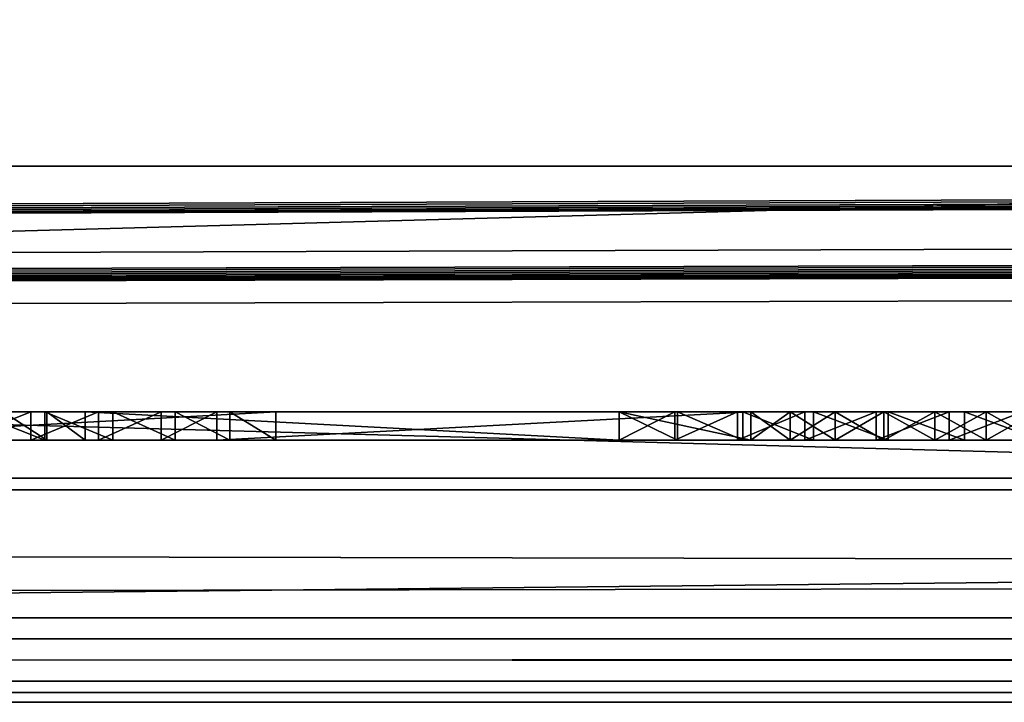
# Model space of a CAD drawing. Header units: inches. Extents: x -26.4 to 26.4, y 0 to 14.
# Tile 20 of 41: x -0.056 to 0.294, y -0.03 to 0.212. Entities that reach past the tile are written whole.
import ezdxf

# ---------------------------------------------------------------- set-up
doc = ezdxf.new("R2010")
doc.units = ezdxf.units.IN
doc.header["$LTSCALE"] = 65.185185
doc.header["$MEASUREMENT"] = 0
for name, color, linetype in [('10', 7, 'CONTINUOUS'), ('11', 7, 'CONTINUOUS'), ('118', 7, 'CONTINUOUS'), ('119', 7, 'CONTINUOUS'), ('121', 7, 'CONTINUOUS'), ('143', 7, 'CONTINUOUS'), ('147', 7, 'CONTINUOUS'), ('148', 7, 'CONTINUOUS'), ('149', 7, 'CONTINUOUS'), ('160', 7, 'CONTINUOUS'), ('161', 7, 'CONTINUOUS'), ('162', 7, 'CONTINUOUS'), ('163', 7, 'CONTINUOUS'), ('164', 7, 'CONTINUOUS'), ('17', 7, 'CONTINUOUS'), ('171', 7, 'CONTINUOUS'), ('172', 7, 'CONTINUOUS'), ('18', 7, 'CONTINUOUS'), ('19', 7, 'CONTINUOUS'), ('22', 7, 'CONTINUOUS'), ('23', 7, 'CONTINUOUS'), ('6', 7, 'CONTINUOUS'), ('7', 7, 'CONTINUOUS'), ('8', 7, 'CONTINUOUS'), ('9', 7, 'CONTINUOUS')]:
    doc.layers.add(name, color=color, linetype=linetype)

msp = doc.modelspace()

# ---------------------------------------------------------------- linework, layer by layer
at = {"layer": '10', "color": 7, "linetype": 'Continuous'}
for points in [[(-26.226, 0, -0.5), (26.226, 0, -0.5), (-26.226, -0.015, -0.5), (-26.226, 0, -0.5)], [(26.226, 0, -0.5), (-26.226, -0.03, -0.5), (-26.226, -0.015, -0.5), (26.226, 0, -0.5)], [(-26.226, -0.03, -0.5), (26.226, 0, -0.5), (26.226, -0.015, -0.5), (-26.226, -0.03, -0.5)], [(26.226, -0.03, -0.5), (-26.226, -0.03, -0.5), (26.226, -0.015, -0.5), (26.226, -0.03, -0.5)]]:
    msp.add_3dface(points, dxfattribs=at)
at = {"layer": '11', "color": 7, "linetype": 'Continuous'}
for points in [[(26.1635, 1.97, -0.03), (26.1635, 0, -0.03), (-26.1635, 0, -0.03), (26.1635, 1.97, -0.03)], [(26.1635, 1.97, -0.03), (-26.1635, 0, -0.03), (-26.1635, 1.97, -0.03), (26.1635, 1.97, -0.03)]]:
    msp.add_3dface(points, dxfattribs=at)
at = {"layer": '118', "color": 7, "linetype": 'Continuous'}
for points in [[(3.405, 0.04541, 19.00447), (3.405, -0.02655, 20.37759), (-3.405, -0.02655, 20.37759), (3.405, 0.04541, 19.00447)], [(-3.405, 0.04541, 19.00447), (3.405, 0.04541, 19.00447), (-3.405, -0.02655, 20.37759), (-3.405, 0.04541, 19.00447)]]:
    msp.add_3dface(points, dxfattribs=at)
at = {"layer": '119', "color": 7, "linetype": 'Continuous'}
for points in [[(-3.405, 0.23216, 19.01426), (3.405, 0.23216, 19.01426), (-3.405, 0.04541, 19.00447), (-3.405, 0.23216, 19.01426)], [(3.405, 0.23216, 19.01426), (3.405, 0.04541, 19.00447), (-3.405, 0.04541, 19.00447), (3.405, 0.23216, 19.01426)]]:
    msp.add_3dface(points, dxfattribs=at)
at = {"layer": '121', "color": 7, "linetype": 'Continuous'}
for points in [[(3.405, 0.16019, 20.38737), (-3.405, 0.16019, 20.38737), (3.405, -0.02655, 20.37759), (3.405, 0.16019, 20.38737)], [(3.405, -0.02655, 20.37759), (-3.405, 0.16019, 20.38737), (-3.405, -0.02655, 20.37759), (3.405, -0.02655, 20.37759)]]:
    msp.add_3dface(points, dxfattribs=at)
at = {"layer": '143', "color": 7, "linetype": 'Continuous'}
for points in [[(-0.14816, 0.063, 0.39117), (0.0351, 0.063, 0.57442), (-0.05984, 0.063, 0.57283), (-0.14816, 0.063, 0.39117)], [(-0.05184, 0.063, 0.32335), (-0.06174, 0.063, 0.39027), (-0.07711, 0.063, 0.31718), (-0.05184, 0.063, 0.32335)], [(-0.04687, 0.063, 0.63892), (-0.0724, 0.063, 0.64598), (-0.05984, 0.063, 0.57283), (-0.04687, 0.063, 0.63892)], [(-0.04626, 0.063, 0.39913), (-0.06174, 0.063, 0.39027), (-0.05184, 0.063, 0.32335), (-0.04626, 0.063, 0.39913)], [(0.0351, 0.063, 0.57442), (-0.04687, 0.063, 0.63892), (-0.05984, 0.063, 0.57283), (0.0351, 0.063, 0.57442)], [(-0.02784, 0.063, 0.33338), (-0.04626, 0.063, 0.39913), (-0.05184, 0.063, 0.32335), (-0.02784, 0.063, 0.33338)], [(-0.02277, 0.063, 0.62791), (-0.04687, 0.063, 0.63892), (0.0351, 0.063, 0.57442), (-0.02277, 0.063, 0.62791)], [(-0.03258, 0.063, 0.41058), (-0.04626, 0.063, 0.39913), (-0.02784, 0.063, 0.33338), (-0.03258, 0.063, 0.41058)], [(0.15692, 0.063, 0.60009), (-0.03258, 0.063, 0.41058), (0.01409, 0.063, 0.36391), (0.15692, 0.063, 0.60009)], [(0.01409, 0.063, 0.36391), (-0.03258, 0.063, 0.41058), (-0.00568, 0.063, 0.34701), (0.01409, 0.063, 0.36391)], [(-0.00568, 0.063, 0.34701), (-0.03258, 0.063, 0.41058), (-0.02784, 0.063, 0.33338), (-0.00568, 0.063, 0.34701)], [(-0.00072, 0.063, 0.61323), (-0.02277, 0.063, 0.62791), (0.0351, 0.063, 0.57442), (-0.00072, 0.063, 0.61323)], [(0.01873, 0.063, 0.59525), (-0.00072, 0.063, 0.61323), (0.0351, 0.063, 0.57442), (0.01873, 0.063, 0.59525)], [(0.20359, 0.063, 0.55342), (0.15692, 0.063, 0.60009), (0.01409, 0.063, 0.36391), (0.20359, 0.063, 0.55342)], [(0.17757, 0.063, 0.61762), (0.15692, 0.063, 0.60009), (0.20359, 0.063, 0.55342), (0.17757, 0.063, 0.61762)], [(0.17669, 0.063, 0.34701), (0.19885, 0.063, 0.33338), (0.15692, 0.063, 0.36391), (0.17669, 0.063, 0.34701)], [(0.15692, 0.063, 0.36391), (0.19885, 0.063, 0.33338), (0.20359, 0.063, 0.41058), (0.15692, 0.063, 0.36391)], [(0.20077, 0.063, 0.63159), (0.17757, 0.063, 0.61762), (0.20359, 0.063, 0.55342), (0.20077, 0.063, 0.63159)], [(0.19885, 0.063, 0.33338), (0.22285, 0.063, 0.32335), (0.20359, 0.063, 0.41058), (0.19885, 0.063, 0.33338)], [(0.22593, 0.063, 0.64163), (0.20077, 0.063, 0.63159), (0.21764, 0.063, 0.56512), (0.22593, 0.063, 0.64163)], [(0.21764, 0.063, 0.56512), (0.20077, 0.063, 0.63159), (0.20359, 0.063, 0.55342), (0.21764, 0.063, 0.56512)], [(0.20359, 0.063, 0.41058), (0.22285, 0.063, 0.32335), (0.21764, 0.063, 0.39888), (0.20359, 0.063, 0.41058)], [(0.23356, 0.063, 0.5741), (0.22593, 0.063, 0.64163), (0.21764, 0.063, 0.56512), (0.23356, 0.063, 0.5741)], [(0.21764, 0.063, 0.39888), (0.22285, 0.063, 0.32335), (0.23356, 0.063, 0.3899), (0.21764, 0.063, 0.39888)], [(0.22285, 0.063, 0.32335), (0.24812, 0.063, 0.31718), (0.23356, 0.063, 0.3899), (0.22285, 0.063, 0.32335)], [(0.25238, 0.063, 0.64746), (0.22593, 0.063, 0.64163), (0.25084, 0.063, 0.58007), (0.25238, 0.063, 0.64746)], [(0.25084, 0.063, 0.58007), (0.22593, 0.063, 0.64163), (0.23356, 0.063, 0.5741), (0.25084, 0.063, 0.58007)], [(0.23356, 0.063, 0.3899), (0.24812, 0.063, 0.31718), (0.25084, 0.063, 0.38393), (0.23356, 0.063, 0.3899)], [(0.24812, 0.063, 0.31718), (0.27405, 0.063, 0.315), (0.25084, 0.063, 0.38393), (0.24812, 0.063, 0.31718)], [(0.26891, 0.063, 0.58282), (0.25238, 0.063, 0.64746), (0.25084, 0.063, 0.58007), (0.26891, 0.063, 0.58282)], [(0.25084, 0.063, 0.38393), (0.27405, 0.063, 0.315), (0.26891, 0.063, 0.38118), (0.25084, 0.063, 0.38393)], [(0.27943, 0.063, 0.64894), (0.25238, 0.063, 0.64746), (0.26891, 0.063, 0.58282), (0.27943, 0.063, 0.64894)], [(0.28718, 0.063, 0.58226), (0.27943, 0.063, 0.64894), (0.26891, 0.063, 0.58282), (0.28718, 0.063, 0.58226)], [(0.26891, 0.063, 0.38118), (0.27405, 0.063, 0.315), (0.28718, 0.063, 0.38174), (0.26891, 0.063, 0.38118)], [(0.27405, 0.063, 0.315), (0.29999, 0.063, 0.31688), (0.28718, 0.063, 0.38174), (0.27405, 0.063, 0.315)], [(0.30636, 0.063, 0.64603), (0.27943, 0.063, 0.64894), (0.30506, 0.063, 0.57843), (0.30636, 0.063, 0.64603)], [(0.30506, 0.063, 0.57843), (0.27943, 0.063, 0.64894), (0.28718, 0.063, 0.58226), (0.30506, 0.063, 0.57843)], [(0.28718, 0.063, 0.38174), (0.29999, 0.063, 0.31688), (0.30506, 0.063, 0.38557), (0.28718, 0.063, 0.38174)]]:
    msp.add_3dface(points, dxfattribs=at)
at = {"layer": '147', "color": 7, "linetype": 'Continuous'}
for points in [[(-0.07711, 0.073, 0.31718), (-0.05184, 0.073, 0.32335), (-0.07711, 0.063, 0.31718), (-0.07711, 0.073, 0.31718)], [(-0.05184, 0.073, 0.32335), (-0.05184, 0.063, 0.32335), (-0.07711, 0.063, 0.31718), (-0.05184, 0.073, 0.32335)], [(-0.05184, 0.073, 0.32335), (-0.02784, 0.073, 0.33338), (-0.05184, 0.063, 0.32335), (-0.05184, 0.073, 0.32335)], [(-0.02784, 0.073, 0.33338), (-0.02784, 0.063, 0.33338), (-0.05184, 0.063, 0.32335), (-0.02784, 0.073, 0.33338)], [(-0.02784, 0.073, 0.33338), (-0.00568, 0.073, 0.34701), (-0.02784, 0.063, 0.33338), (-0.02784, 0.073, 0.33338)], [(-0.00568, 0.073, 0.34701), (-0.00568, 0.063, 0.34701), (-0.02784, 0.063, 0.33338), (-0.00568, 0.073, 0.34701)], [(-0.00568, 0.073, 0.34701), (0.01409, 0.073, 0.36391), (-0.00568, 0.063, 0.34701), (-0.00568, 0.073, 0.34701)], [(0.01409, 0.073, 0.36391), (0.01409, 0.063, 0.36391), (-0.00568, 0.063, 0.34701), (0.01409, 0.073, 0.36391)]]:
    msp.add_3dface(points, dxfattribs=at)
at = {"layer": '148', "color": 7, "linetype": 'Continuous'}
for points in [[(0.01409, 0.073, 0.36391), (0.20359, 0.073, 0.55342), (0.01409, 0.063, 0.36391), (0.01409, 0.073, 0.36391)], [(0.20359, 0.073, 0.55342), (0.20359, 0.063, 0.55342), (0.01409, 0.063, 0.36391), (0.20359, 0.073, 0.55342)]]:
    msp.add_3dface(points, dxfattribs=at)
at = {"layer": '149', "color": 7, "linetype": 'Continuous'}
for points in [[(0.15692, 0.073, 0.36391), (0.17669, 0.073, 0.34701), (0.15692, 0.063, 0.36391), (0.15692, 0.073, 0.36391)], [(0.17669, 0.073, 0.34701), (0.17669, 0.063, 0.34701), (0.15692, 0.063, 0.36391), (0.17669, 0.073, 0.34701)], [(0.17669, 0.073, 0.34701), (0.19885, 0.073, 0.33338), (0.17669, 0.063, 0.34701), (0.17669, 0.073, 0.34701)], [(0.19885, 0.073, 0.33338), (0.19885, 0.063, 0.33338), (0.17669, 0.063, 0.34701), (0.19885, 0.073, 0.33338)], [(0.19885, 0.073, 0.33338), (0.22285, 0.073, 0.32335), (0.19885, 0.063, 0.33338), (0.19885, 0.073, 0.33338)], [(0.22285, 0.073, 0.32335), (0.22285, 0.063, 0.32335), (0.19885, 0.063, 0.33338), (0.22285, 0.073, 0.32335)], [(0.22285, 0.073, 0.32335), (0.24812, 0.073, 0.31718), (0.22285, 0.063, 0.32335), (0.22285, 0.073, 0.32335)], [(0.24812, 0.073, 0.31718), (0.24812, 0.063, 0.31718), (0.22285, 0.063, 0.32335), (0.24812, 0.073, 0.31718)], [(0.24812, 0.073, 0.31718), (0.27404, 0.073, 0.315), (0.24812, 0.063, 0.31718), (0.24812, 0.073, 0.31718)], [(0.27404, 0.073, 0.315), (0.27405, 0.063, 0.315), (0.24812, 0.063, 0.31718), (0.27404, 0.073, 0.315)], [(0.27404, 0.073, 0.315), (0.29999, 0.073, 0.31688), (0.27405, 0.063, 0.315), (0.27404, 0.073, 0.315)], [(0.29999, 0.073, 0.31688), (0.29999, 0.063, 0.31688), (0.27405, 0.063, 0.315), (0.29999, 0.073, 0.31688)]]:
    msp.add_3dface(points, dxfattribs=at)
at = {"layer": '160', "color": 7, "linetype": 'Continuous'}
for points in [[(0.17757, 0.073, 0.61762), (0.15692, 0.073, 0.60009), (0.17757, 0.063, 0.61762), (0.17757, 0.073, 0.61762)], [(0.15692, 0.073, 0.60009), (0.15692, 0.063, 0.60009), (0.17757, 0.063, 0.61762), (0.15692, 0.073, 0.60009)], [(0.20077, 0.073, 0.63159), (0.17757, 0.073, 0.61762), (0.20077, 0.063, 0.63159), (0.20077, 0.073, 0.63159)], [(0.17757, 0.073, 0.61762), (0.17757, 0.063, 0.61762), (0.20077, 0.063, 0.63159), (0.17757, 0.073, 0.61762)], [(0.22593, 0.073, 0.64163), (0.20077, 0.073, 0.63159), (0.22593, 0.063, 0.64163), (0.22593, 0.073, 0.64163)], [(0.20077, 0.073, 0.63159), (0.20077, 0.063, 0.63159), (0.22593, 0.063, 0.64163), (0.20077, 0.073, 0.63159)], [(0.25238, 0.073, 0.64746), (0.22593, 0.073, 0.64163), (0.25238, 0.063, 0.64746), (0.25238, 0.073, 0.64746)], [(0.22593, 0.073, 0.64163), (0.22593, 0.063, 0.64163), (0.25238, 0.063, 0.64746), (0.22593, 0.073, 0.64163)], [(0.27943, 0.073, 0.64894), (0.25238, 0.073, 0.64746), (0.27943, 0.063, 0.64894), (0.27943, 0.073, 0.64894)], [(0.25238, 0.073, 0.64746), (0.25238, 0.063, 0.64746), (0.27943, 0.063, 0.64894), (0.25238, 0.073, 0.64746)], [(0.30636, 0.073, 0.64603), (0.27943, 0.073, 0.64894), (0.30636, 0.063, 0.64603), (0.30636, 0.073, 0.64603)], [(0.27943, 0.073, 0.64894), (0.27943, 0.063, 0.64894), (0.30636, 0.063, 0.64603), (0.27943, 0.073, 0.64894)]]:
    msp.add_3dface(points, dxfattribs=at)
at = {"layer": '161', "color": 7, "linetype": 'Continuous'}
for points in [[(0.15692, 0.073, 0.60009), (-0.03258, 0.073, 0.41058), (0.15692, 0.063, 0.60009), (0.15692, 0.073, 0.60009)], [(-0.03258, 0.073, 0.41058), (-0.03258, 0.063, 0.41058), (0.15692, 0.063, 0.60009), (-0.03258, 0.073, 0.41058)]]:
    msp.add_3dface(points, dxfattribs=at)
at = {"layer": '162', "color": 7, "linetype": 'Continuous'}
for points in [[(-0.04626, 0.073, 0.39913), (-0.06174, 0.073, 0.39027), (-0.04626, 0.063, 0.39913), (-0.04626, 0.073, 0.39913)], [(-0.06174, 0.073, 0.39027), (-0.06174, 0.063, 0.39027), (-0.04626, 0.063, 0.39913), (-0.06174, 0.073, 0.39027)], [(-0.03258, 0.073, 0.41058), (-0.04626, 0.073, 0.39913), (-0.03258, 0.063, 0.41058), (-0.03258, 0.073, 0.41058)], [(-0.04626, 0.073, 0.39913), (-0.04626, 0.063, 0.39913), (-0.03258, 0.063, 0.41058), (-0.04626, 0.073, 0.39913)]]:
    msp.add_3dface(points, dxfattribs=at)
at = {"layer": '163', "color": 7, "linetype": 'Continuous'}
for points in [[(-0.14816, 0.073, 0.39117), (0.0351, 0.073, 0.57442), (-0.14816, 0.063, 0.39117), (-0.14816, 0.073, 0.39117)], [(0.0351, 0.073, 0.57442), (0.0351, 0.063, 0.57442), (-0.14816, 0.063, 0.39117), (0.0351, 0.073, 0.57442)]]:
    msp.add_3dface(points, dxfattribs=at)
at = {"layer": '164', "color": 7, "linetype": 'Continuous'}
for points in [[(-0.04687, 0.073, 0.63892), (-0.0724, 0.073, 0.64598), (-0.04687, 0.063, 0.63892), (-0.04687, 0.073, 0.63892)], [(-0.0724, 0.073, 0.64598), (-0.0724, 0.063, 0.64598), (-0.04687, 0.063, 0.63892), (-0.0724, 0.073, 0.64598)], [(-0.02277, 0.073, 0.62791), (-0.04687, 0.073, 0.63892), (-0.02277, 0.063, 0.62791), (-0.02277, 0.073, 0.62791)], [(-0.04687, 0.073, 0.63892), (-0.04687, 0.063, 0.63892), (-0.02277, 0.063, 0.62791), (-0.04687, 0.073, 0.63892)], [(-0.00072, 0.073, 0.61323), (-0.02277, 0.073, 0.62791), (-0.00072, 0.063, 0.61323), (-0.00072, 0.073, 0.61323)], [(-0.02277, 0.073, 0.62791), (-0.02277, 0.063, 0.62791), (-0.00072, 0.063, 0.61323), (-0.02277, 0.073, 0.62791)], [(0.01873, 0.073, 0.59525), (-0.00072, 0.073, 0.61323), (0.01873, 0.063, 0.59525), (0.01873, 0.073, 0.59525)], [(-0.00072, 0.073, 0.61323), (-0.00072, 0.063, 0.61323), (0.01873, 0.063, 0.59525), (-0.00072, 0.073, 0.61323)], [(0.0351, 0.073, 0.57442), (0.01873, 0.073, 0.59525), (0.0351, 0.063, 0.57442), (0.0351, 0.073, 0.57442)], [(0.01873, 0.073, 0.59525), (0.01873, 0.063, 0.59525), (0.0351, 0.063, 0.57442), (0.01873, 0.073, 0.59525)]]:
    msp.add_3dface(points, dxfattribs=at)
at = {"layer": '17', "color": 7, "linetype": 'Continuous'}
for points in [[(-25.3225, -0.03), (25.3225, -0.03), (-25.3225, 0.073), (-25.3225, -0.03)], [(25.3225, -0.03), (25.3225, 0.073), (-25.3225, 0.073), (25.3225, -0.03)]]:
    msp.add_3dface(points, dxfattribs=at)
at = {"layer": '171', "color": 7, "linetype": 'Continuous'}
for points in [[(0.20359, 0.073, 0.55342), (0.21764, 0.073, 0.56512), (0.20359, 0.063, 0.55342), (0.20359, 0.073, 0.55342)], [(0.21764, 0.073, 0.56512), (0.21764, 0.063, 0.56512), (0.20359, 0.063, 0.55342), (0.21764, 0.073, 0.56512)], [(0.21764, 0.073, 0.39888), (0.20359, 0.073, 0.41058), (0.21764, 0.063, 0.39888), (0.21764, 0.073, 0.39888)], [(0.20359, 0.073, 0.41058), (0.20359, 0.063, 0.41058), (0.21764, 0.063, 0.39888), (0.20359, 0.073, 0.41058)], [(0.21764, 0.073, 0.56512), (0.23356, 0.073, 0.5741), (0.21764, 0.063, 0.56512), (0.21764, 0.073, 0.56512)], [(0.23356, 0.073, 0.5741), (0.23356, 0.063, 0.5741), (0.21764, 0.063, 0.56512), (0.23356, 0.073, 0.5741)], [(0.23356, 0.073, 0.3899), (0.21764, 0.073, 0.39888), (0.23356, 0.063, 0.3899), (0.23356, 0.073, 0.3899)], [(0.21764, 0.073, 0.39888), (0.21764, 0.063, 0.39888), (0.23356, 0.063, 0.3899), (0.21764, 0.073, 0.39888)], [(0.23356, 0.073, 0.5741), (0.25084, 0.073, 0.58007), (0.23356, 0.063, 0.5741), (0.23356, 0.073, 0.5741)], [(0.25084, 0.073, 0.58007), (0.25084, 0.063, 0.58007), (0.23356, 0.063, 0.5741), (0.25084, 0.073, 0.58007)], [(0.25084, 0.073, 0.38393), (0.23356, 0.073, 0.3899), (0.25084, 0.063, 0.38393), (0.25084, 0.073, 0.38393)], [(0.23356, 0.073, 0.3899), (0.23356, 0.063, 0.3899), (0.25084, 0.063, 0.38393), (0.23356, 0.073, 0.3899)], [(0.25084, 0.073, 0.58007), (0.26891, 0.073, 0.58282), (0.25084, 0.063, 0.58007), (0.25084, 0.073, 0.58007)], [(0.26891, 0.073, 0.58282), (0.26891, 0.063, 0.58282), (0.25084, 0.063, 0.58007), (0.26891, 0.073, 0.58282)], [(0.26891, 0.073, 0.38118), (0.25084, 0.073, 0.38393), (0.26891, 0.063, 0.38118), (0.26891, 0.073, 0.38118)], [(0.25084, 0.073, 0.38393), (0.25084, 0.063, 0.38393), (0.26891, 0.063, 0.38118), (0.25084, 0.073, 0.38393)], [(0.26891, 0.073, 0.58282), (0.28718, 0.073, 0.58226), (0.26891, 0.063, 0.58282), (0.26891, 0.073, 0.58282)], [(0.28718, 0.073, 0.58226), (0.28718, 0.063, 0.58226), (0.26891, 0.063, 0.58282), (0.28718, 0.073, 0.58226)], [(0.28718, 0.073, 0.38174), (0.26891, 0.073, 0.38118), (0.28718, 0.063, 0.38174), (0.28718, 0.073, 0.38174)], [(0.26891, 0.073, 0.38118), (0.26891, 0.063, 0.38118), (0.28718, 0.063, 0.38174), (0.26891, 0.073, 0.38118)], [(0.28718, 0.073, 0.58226), (0.30506, 0.073, 0.57843), (0.28718, 0.063, 0.58226), (0.28718, 0.073, 0.58226)], [(0.30506, 0.073, 0.57843), (0.30506, 0.063, 0.57843), (0.28718, 0.063, 0.58226), (0.30506, 0.073, 0.57843)], [(0.30506, 0.073, 0.38557), (0.28718, 0.073, 0.38174), (0.30506, 0.063, 0.38557), (0.30506, 0.073, 0.38557)], [(0.28718, 0.073, 0.38174), (0.28718, 0.063, 0.38174), (0.30506, 0.063, 0.38557), (0.28718, 0.073, 0.38174)]]:
    msp.add_3dface(points, dxfattribs=at)
at = {"layer": '172', "color": 7, "linetype": 'Continuous'}
for points in [[(0.20359, 0.073, 0.41058), (0.15692, 0.073, 0.36391), (0.20359, 0.063, 0.41058), (0.20359, 0.073, 0.41058)], [(0.15692, 0.073, 0.36391), (0.15692, 0.063, 0.36391), (0.20359, 0.063, 0.41058), (0.15692, 0.073, 0.36391)]]:
    msp.add_3dface(points, dxfattribs=at)
at = {"layer": '18', "color": 7, "linetype": 'Continuous'}
for points in [[(25.3225, -0.03, 22.5), (-25.3225, -0.03, 22.5), (25.3225, 0.04948, 22.5), (25.3225, -0.03, 22.5)], [(25.3225, 0.04948, 22.5), (-25.3225, -0.03, 22.5), (-25.3225, 0.04948, 22.5), (25.3225, 0.04948, 22.5)]]:
    msp.add_3dface(points, dxfattribs=at)
at = {"layer": '19', "color": 7, "linetype": 'Continuous'}
for points in [[(-25.3225, 0.04948, 22.5), (12.8155, 0.17043, 20.19214), (18.172, 0.17762, 20.05483), (-25.3225, 0.04948, 22.5)], [(-25.3225, 0.04948, 22.5), (18.172, 0.17762, 20.05483), (18.17369, 0.1765, 20.07631), (-25.3225, 0.04948, 22.5)], [(18.17873, 0.1754, 20.09726), (-25.3225, 0.04948, 22.5), (18.17369, 0.1765, 20.07631), (18.17873, 0.1754, 20.09726)], [(18.18699, 0.17435, 20.11717), (-25.3225, 0.04948, 22.5), (18.17873, 0.1754, 20.09726), (18.18699, 0.17435, 20.11717)], [(18.19826, 0.17339, 20.13554), (-25.3225, 0.04948, 22.5), (18.18699, 0.17435, 20.11717), (18.19826, 0.17339, 20.13554)], [(-25.3225, 0.04948, 22.5), (3.45395, 0.16036, 20.38417), (7.07326, 0.17339, 20.13554), (-25.3225, 0.04948, 22.5)], [(7.08727, 0.17253, 20.15192), (-25.3225, 0.04948, 22.5), (7.07326, 0.17339, 20.13554), (7.08727, 0.17253, 20.15192)], [(18.21227, 0.17253, 20.15192), (-25.3225, 0.04948, 22.5), (18.19826, 0.17339, 20.13554), (18.21227, 0.17253, 20.15192)], [(7.10368, 0.1718, 20.16592), (-25.3225, 0.04948, 22.5), (7.08727, 0.17253, 20.15192), (7.10368, 0.1718, 20.16592)], [(18.22868, 0.1718, 20.16592), (-25.3225, 0.04948, 22.5), (18.21227, 0.17253, 20.15192), (18.22868, 0.1718, 20.16592)], [(7.12208, 0.17121, 20.17718), (-25.3225, 0.04948, 22.5), (7.10368, 0.1718, 20.16592), (7.12208, 0.17121, 20.17718)], [(18.24708, 0.17121, 20.17718), (-25.3225, 0.04948, 22.5), (18.22868, 0.1718, 20.16592), (18.24708, 0.17121, 20.17718)], [(7.14201, 0.17078, 20.18542), (-25.3225, 0.04948, 22.5), (7.12208, 0.17121, 20.17718), (7.14201, 0.17078, 20.18542)], [(18.26701, 0.17078, 20.18542), (-25.3225, 0.04948, 22.5), (18.24708, 0.17121, 20.17718), (18.26701, 0.17078, 20.18542)], [(7.16299, 0.17051, 20.19045), (-25.3225, 0.04948, 22.5), (7.14201, 0.17078, 20.18542), (7.16299, 0.17051, 20.19045)], [(18.28799, 0.17051, 20.19045), (-25.3225, 0.04948, 22.5), (18.26701, 0.17078, 20.18542), (18.28799, 0.17051, 20.19045)], [(7.1845, 0.17043, 20.19214), (-25.3225, 0.04948, 22.5), (7.16299, 0.17051, 20.19045), (7.1845, 0.17043, 20.19214)], [(18.3095, 0.17043, 20.19214), (-25.3225, 0.04948, 22.5), (18.28799, 0.17051, 20.19045), (18.3095, 0.17043, 20.19214)], [(25.3225, 0.04948, 22.5), (-25.3225, 0.04948, 22.5), (23.9405, 0.17043, 20.19214), (25.3225, 0.04948, 22.5)], [(12.8155, 0.17043, 20.19214), (-25.3225, 0.04948, 22.5), (7.1845, 0.17043, 20.19214), (12.8155, 0.17043, 20.19214)], [(23.9405, 0.17043, 20.19214), (-25.3225, 0.04948, 22.5), (18.3095, 0.17043, 20.19214), (23.9405, 0.17043, 20.19214)], [(3.45395, 0.16036, 20.38417), (-25.3225, 0.04948, 22.5), (3.405, 0.16019, 20.38737), (3.45395, 0.16036, 20.38417)], [(-25.3225, 0.04948, 22.5), (-3.405, 0.16019, 20.38737), (3.405, 0.16019, 20.38737), (-25.3225, 0.04948, 22.5)]]:
    msp.add_3dface(points, dxfattribs=at)
at = {"layer": '22', "color": 7, "linetype": 'Continuous'}
for points in [[(25.3225, 0.073, 1.053), (-24.65, 0.52936, 1.053), (-25.3225, 0.52936, 1.053), (25.3225, 0.073, 1.053)], [(25.3225, 0.073, 1.053), (-25.3225, 0.52936, 1.053), (-25.3225, 0.073, 1.053), (25.3225, 0.073, 1.053)], [(25.3225, 0.073, 1.053), (-23.475, 0.52936, 1.053), (-24.65, 0.52936, 1.053), (25.3225, 0.073, 1.053)], [(25.3225, 0.073, 1.053), (-22.725, 0.52936, 1.053), (-23.475, 0.52936, 1.053), (25.3225, 0.073, 1.053)], [(-22.725, 0.52936, 1.053), (25.3225, 0.073, 1.053), (-21.55, 0.52936, 1.053), (-22.725, 0.52936, 1.053)], [(25.3225, 0.073, 1.053), (-20.8, 0.52936, 1.053), (-21.55, 0.52936, 1.053), (25.3225, 0.073, 1.053)], [(-20.8, 0.52936, 1.053), (25.3225, 0.073, 1.053), (-19.625, 0.52936, 1.053), (-20.8, 0.52936, 1.053)], [(25.3225, 0.073, 1.053), (-18.875, 0.52936, 1.053), (-19.625, 0.52936, 1.053), (25.3225, 0.073, 1.053)], [(-18.875, 0.52936, 1.053), (25.3225, 0.073, 1.053), (-17.7, 0.52936, 1.053), (-18.875, 0.52936, 1.053)], [(25.3225, 0.073, 1.053), (-16.95, 0.52936, 1.053), (-17.7, 0.52936, 1.053), (25.3225, 0.073, 1.053)], [(-16.95, 0.52936, 1.053), (25.3225, 0.073, 1.053), (-15.775, 0.52936, 1.053), (-16.95, 0.52936, 1.053)], [(25.3225, 0.073, 1.053), (-15.025, 0.52936, 1.053), (-15.775, 0.52936, 1.053), (25.3225, 0.073, 1.053)], [(-15.025, 0.52936, 1.053), (25.3225, 0.073, 1.053), (-13.85, 0.52936, 1.053), (-15.025, 0.52936, 1.053)], [(25.3225, 0.073, 1.053), (-13.1, 0.52936, 1.053), (-13.85, 0.52936, 1.053), (25.3225, 0.073, 1.053)], [(-13.1, 0.52936, 1.053), (25.3225, 0.073, 1.053), (-11.925, 0.52936, 1.053), (-13.1, 0.52936, 1.053)], [(25.3225, 0.073, 1.053), (-11.175, 0.52936, 1.053), (-11.925, 0.52936, 1.053), (25.3225, 0.073, 1.053)], [(-11.175, 0.52936, 1.053), (25.3225, 0.073, 1.053), (-10, 0.52936, 1.053), (-11.175, 0.52936, 1.053)], [(25.3225, 0.073, 1.053), (-9.25, 0.52936, 1.053), (-10, 0.52936, 1.053), (25.3225, 0.073, 1.053)], [(-9.25, 0.52936, 1.053), (25.3225, 0.073, 1.053), (-8.075, 0.52936, 1.053), (-9.25, 0.52936, 1.053)], [(25.3225, 0.073, 1.053), (-7.325, 0.52936, 1.053), (-8.075, 0.52936, 1.053), (25.3225, 0.073, 1.053)], [(-7.325, 0.52936, 1.053), (25.3225, 0.073, 1.053), (-6.15, 0.52936, 1.053), (-7.325, 0.52936, 1.053)], [(25.3225, 0.073, 1.053), (-5.4, 0.52936, 1.053), (-6.15, 0.52936, 1.053), (25.3225, 0.073, 1.053)], [(-5.4, 0.52936, 1.053), (25.3225, 0.073, 1.053), (-4.225, 0.52936, 1.053), (-5.4, 0.52936, 1.053)], [(25.3225, 0.073, 1.053), (-3.475, 0.52936, 1.053), (-4.225, 0.52936, 1.053), (25.3225, 0.073, 1.053)], [(-3.475, 0.52936, 1.053), (25.3225, 0.073, 1.053), (-2.3, 0.52936, 1.053), (-3.475, 0.52936, 1.053)], [(25.3225, 0.073, 1.053), (-1.55, 0.52936, 1.053), (-2.3, 0.52936, 1.053), (25.3225, 0.073, 1.053)], [(-1.55, 0.52936, 1.053), (25.3225, 0.073, 1.053), (-0.375, 0.52936, 1.053), (-1.55, 0.52936, 1.053)], [(-0.375, 0.52936, 1.053), (25.3225, 0.073, 1.053), (0.375, 0.52936, 1.053), (-0.375, 0.52936, 1.053)]]:
    msp.add_3dface(points, dxfattribs=at)
at = {"layer": '23', "color": 7, "linetype": 'Continuous'}
for points in [[(-25.3225, 0.073), (25.3225, 0.073), (-0.43442, 0.073, 0.31501), (-25.3225, 0.073)], [(25.3225, 0.073, 1.053), (-25.3225, 0.073, 1.053), (0.50301, 0.073, 0.757), (25.3225, 0.073, 1.053)], [(0.50301, 0.073, 0.757), (-25.3225, 0.073, 1.053), (0.43701, 0.073, 0.757), (0.50301, 0.073, 0.757)], [(0.43701, 0.073, 0.757), (-25.3225, 0.073, 1.053), (-0.534, 0.073, 0.757), (0.43701, 0.073, 0.757)], [(0.30636, 0.073, 0.64603), (0.43701, 0.073, 0.757), (-0.534, 0.073, 0.757), (0.30636, 0.073, 0.64603)], [(0.27943, 0.073, 0.64894), (0.30636, 0.073, 0.64603), (-0.534, 0.073, 0.757), (0.27943, 0.073, 0.64894)], [(0.25238, 0.073, 0.64746), (0.27943, 0.073, 0.64894), (-0.534, 0.073, 0.757), (0.25238, 0.073, 0.64746)], [(0.22593, 0.073, 0.64163), (0.25238, 0.073, 0.64746), (-0.534, 0.073, 0.757), (0.22593, 0.073, 0.64163)], [(0.20077, 0.073, 0.63159), (0.22593, 0.073, 0.64163), (-0.534, 0.073, 0.757), (0.20077, 0.073, 0.63159)], [(0.17757, 0.073, 0.61762), (0.20077, 0.073, 0.63159), (-0.534, 0.073, 0.757), (0.17757, 0.073, 0.61762)], [(0.15692, 0.073, 0.60009), (0.17757, 0.073, 0.61762), (-0.534, 0.073, 0.757), (0.15692, 0.073, 0.60009)], [(-0.0724, 0.073, 0.64598), (0.15692, 0.073, 0.60009), (-0.534, 0.073, 0.757), (-0.0724, 0.073, 0.64598)], [(-0.43442, 0.073, 0.31501), (25.3225, 0.073), (-0.40842, 0.073, 0.31682), (-0.43442, 0.073, 0.31501)], [(-0.40842, 0.073, 0.31682), (25.3225, 0.073), (-0.10304, 0.073, 0.315), (-0.40842, 0.073, 0.31682)], [(-0.04626, 0.073, 0.39913), (-0.03258, 0.073, 0.41058), (-0.14816, 0.073, 0.39117), (-0.04626, 0.073, 0.39913)], [(-0.14816, 0.073, 0.39117), (-0.03258, 0.073, 0.41058), (0.0351, 0.073, 0.57442), (-0.14816, 0.073, 0.39117)], [(-0.06174, 0.073, 0.39027), (-0.04626, 0.073, 0.39913), (-0.14816, 0.073, 0.39117), (-0.06174, 0.073, 0.39027)], [(-0.10304, 0.073, 0.315), (25.3225, 0.073), (-0.07711, 0.073, 0.31718), (-0.10304, 0.073, 0.315)], [(-0.07711, 0.073, 0.31718), (25.3225, 0.073), (0.27404, 0.073, 0.315), (-0.07711, 0.073, 0.31718)], [(-0.05184, 0.073, 0.32335), (-0.07711, 0.073, 0.31718), (0.27404, 0.073, 0.315), (-0.05184, 0.073, 0.32335)], [(-0.04687, 0.073, 0.63892), (0.15692, 0.073, 0.60009), (-0.0724, 0.073, 0.64598), (-0.04687, 0.073, 0.63892)], [(-0.02784, 0.073, 0.33338), (-0.05184, 0.073, 0.32335), (0.27404, 0.073, 0.315), (-0.02784, 0.073, 0.33338)], [(-0.02277, 0.073, 0.62791), (0.15692, 0.073, 0.60009), (-0.04687, 0.073, 0.63892), (-0.02277, 0.073, 0.62791)], [(-0.03258, 0.073, 0.41058), (0.15692, 0.073, 0.60009), (0.0351, 0.073, 0.57442), (-0.03258, 0.073, 0.41058)], [(-0.00568, 0.073, 0.34701), (-0.02784, 0.073, 0.33338), (0.24812, 0.073, 0.31718), (-0.00568, 0.073, 0.34701)], [(0.24812, 0.073, 0.31718), (-0.02784, 0.073, 0.33338), (0.27404, 0.073, 0.315), (0.24812, 0.073, 0.31718)], [(-0.00072, 0.073, 0.61323), (0.15692, 0.073, 0.60009), (-0.02277, 0.073, 0.62791), (-0.00072, 0.073, 0.61323)], [(0.01409, 0.073, 0.36391), (-0.00568, 0.073, 0.34701), (0.24812, 0.073, 0.31718), (0.01409, 0.073, 0.36391)], [(0.01873, 0.073, 0.59525), (0.15692, 0.073, 0.60009), (-0.00072, 0.073, 0.61323), (0.01873, 0.073, 0.59525)], [(0.20359, 0.073, 0.55342), (0.01409, 0.073, 0.36391), (0.20359, 0.073, 0.41058), (0.20359, 0.073, 0.55342)], [(0.20359, 0.073, 0.41058), (0.01409, 0.073, 0.36391), (0.15692, 0.073, 0.36391), (0.20359, 0.073, 0.41058)], [(0.15692, 0.073, 0.36391), (0.01409, 0.073, 0.36391), (0.17669, 0.073, 0.34701), (0.15692, 0.073, 0.36391)], [(0.17669, 0.073, 0.34701), (0.01409, 0.073, 0.36391), (0.19885, 0.073, 0.33338), (0.17669, 0.073, 0.34701)], [(0.19885, 0.073, 0.33338), (0.01409, 0.073, 0.36391), (0.22285, 0.073, 0.32335), (0.19885, 0.073, 0.33338)], [(0.22285, 0.073, 0.32335), (0.01409, 0.073, 0.36391), (0.24812, 0.073, 0.31718), (0.22285, 0.073, 0.32335)], [(0.0351, 0.073, 0.57442), (0.15692, 0.073, 0.60009), (0.01873, 0.073, 0.59525), (0.0351, 0.073, 0.57442)], [(0.21764, 0.073, 0.56512), (0.20359, 0.073, 0.55342), (0.21764, 0.073, 0.39888), (0.21764, 0.073, 0.56512)], [(0.21764, 0.073, 0.39888), (0.20359, 0.073, 0.55342), (0.20359, 0.073, 0.41058), (0.21764, 0.073, 0.39888)], [(0.23356, 0.073, 0.5741), (0.21764, 0.073, 0.56512), (0.23356, 0.073, 0.3899), (0.23356, 0.073, 0.5741)], [(0.23356, 0.073, 0.3899), (0.21764, 0.073, 0.56512), (0.21764, 0.073, 0.39888), (0.23356, 0.073, 0.3899)], [(0.25084, 0.073, 0.58007), (0.23356, 0.073, 0.5741), (0.25084, 0.073, 0.38393), (0.25084, 0.073, 0.58007)], [(0.25084, 0.073, 0.38393), (0.23356, 0.073, 0.5741), (0.23356, 0.073, 0.3899), (0.25084, 0.073, 0.38393)], [(0.26891, 0.073, 0.58282), (0.25084, 0.073, 0.58007), (0.26891, 0.073, 0.38118), (0.26891, 0.073, 0.58282)], [(0.26891, 0.073, 0.38118), (0.25084, 0.073, 0.58007), (0.25084, 0.073, 0.38393), (0.26891, 0.073, 0.38118)], [(0.28718, 0.073, 0.58226), (0.26891, 0.073, 0.58282), (0.28718, 0.073, 0.38174), (0.28718, 0.073, 0.58226)], [(0.28718, 0.073, 0.38174), (0.26891, 0.073, 0.58282), (0.26891, 0.073, 0.38118), (0.28718, 0.073, 0.38174)], [(0.27404, 0.073, 0.315), (25.3225, 0.073), (0.29999, 0.073, 0.31688), (0.27404, 0.073, 0.315)], [(0.30506, 0.073, 0.57843), (0.28718, 0.073, 0.58226), (0.30506, 0.073, 0.38557), (0.30506, 0.073, 0.57843)], [(0.30506, 0.073, 0.38557), (0.28718, 0.073, 0.58226), (0.28718, 0.073, 0.38174), (0.30506, 0.073, 0.38557)]]:
    msp.add_3dface(points, dxfattribs=at)
at = {"layer": '6', "color": 7, "linetype": 'Continuous'}
for points in [[(26.1635, 0, 22.53), (26.1635, 1.97, 22.53), (-26.1635, 1.97, 22.53), (26.1635, 0, 22.53)], [(26.1635, 0, 22.53), (-26.1635, 1.97, 22.53), (-26.1635, 0, 22.53), (26.1635, 0, 22.53)]]:
    msp.add_3dface(points, dxfattribs=at)
at = {"layer": '7', "color": 7, "linetype": 'Continuous'}
for points in [[(-26.1635, 0, -0.03), (26.1635, 0, -0.03), (-26.226, 0, -0.5), (-26.1635, 0, -0.03)], [(-26.226, 0, -0.5), (26.1635, 0, -0.03), (26.226, 0, -0.5), (-26.226, 0, -0.5)], [(-26.1635, 0, 22.53), (-26.226, 0, 23), (26.226, 0, 23), (-26.1635, 0, 22.53)], [(26.1635, 0, 22.53), (-26.1635, 0, 22.53), (26.226, 0, 23), (26.1635, 0, 22.53)]]:
    msp.add_3dface(points, dxfattribs=at)
at = {"layer": '8', "color": 7, "linetype": 'Continuous'}
for points in [[(26.226, 0, 23), (-26.226, 0, 23), (26.226, -0.015, 23), (26.226, 0, 23)], [(-26.226, 0, 23), (-26.226, -0.015, 23), (26.226, -0.03, 23), (-26.226, 0, 23)], [(26.226, -0.015, 23), (-26.226, 0, 23), (26.226, -0.03, 23), (26.226, -0.015, 23)], [(-26.226, -0.015, 23), (-26.226, -0.03, 23), (26.226, -0.03, 23), (-26.226, -0.015, 23)]]:
    msp.add_3dface(points, dxfattribs=at)
at = {"layer": '9', "color": 7, "linetype": 'Continuous'}
for points in [[(26.226, -0.03, 23), (-26.226, -0.03, 23), (25.3225, -0.03, 22.5), (26.226, -0.03, 23)], [(-26.226, -0.03, 23), (-25.3225, -0.03, 22.5), (25.3225, -0.03, 22.5), (-26.226, -0.03, 23)], [(-26.226, -0.03, -0.5), (26.226, -0.03, -0.5), (-25.3225, -0.03), (-26.226, -0.03, -0.5)], [(-25.3225, -0.03), (26.226, -0.03, -0.5), (25.3225, -0.03), (-25.3225, -0.03)]]:
    msp.add_3dface(points, dxfattribs=at)

doc.saveas('drawing.dxf')
